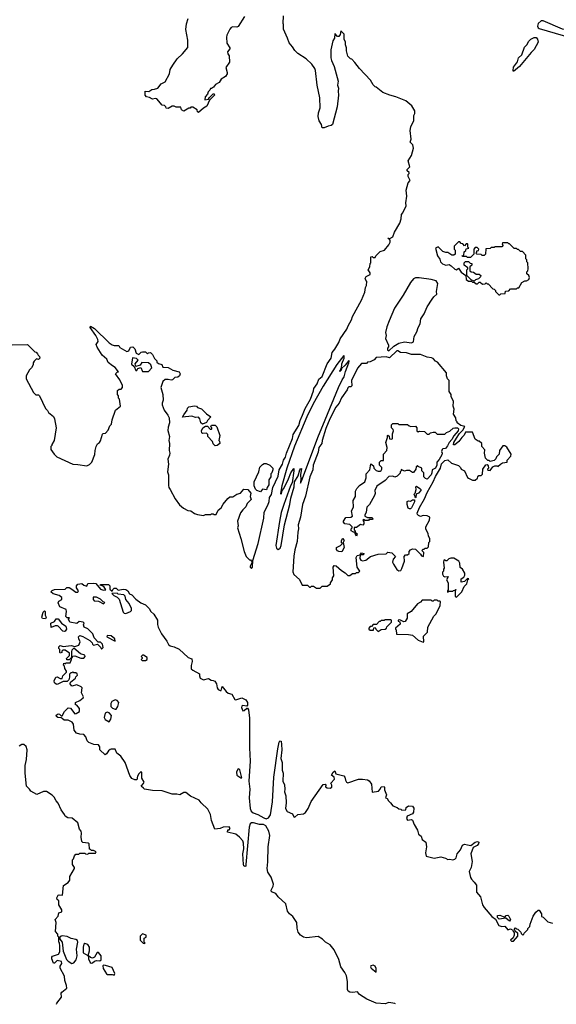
# Model space of a CAD drawing. Extents: x 2220520 to 2384350, y 721165 to 893491.
# Tile 51 of 256: x 2298252 to 2303720, y 751252 to 761282. Entities that reach past the tile are written whole.
import ezdxf

# ---------------------------------------------------------------- set-up
doc = ezdxf.new("R2010")
doc.units = 0

msp = doc.modelspace()

# ---------------------------------------------------------------- linework, layer by layer
at = {"layer": '0CON20XD'}
for points in [[(2300543, 761315), (2300478, 761212), (2300465, 761207), (2300425, 761210), (2300408, 761202), (2300394, 761186), (2300364, 761125), (2300361, 761105), (2300363, 761043), (2300392, 760995), (2300392, 760985), (2300371, 760955), (2300374, 760934), (2300387, 760915), (2300389, 760851), (2300351, 760795), (2300367, 760745), (2300365, 760730), (2300348, 760705), (2300305, 760678), (2300286, 760644), (2300247, 760623), (2300228, 760595), (2300205, 760580), (2300195, 760580), (2300190, 760565), (2300172, 760548), (2300167, 760523), (2300142, 760495), (2300140, 760465), (2300177, 760473), (2300185, 760490), (2300223, 760527), (2300235, 760528), (2300237, 760515), (2300187, 760463), (2300160, 760400), (2300125, 760380), (2300075, 760338), (2300063, 760343), (2300060, 760365), (2300015, 760390), (2299995, 760390), (2299988, 760382), (2299975, 760380), (2299925, 760352), (2299900, 760365), (2299895, 760390), (2299845, 760390), (2299825, 760400), (2299805, 760400), (2299765, 760378), (2299745, 760380), (2299740, 760395), (2299727, 760407), (2299705, 760412), (2299650, 760475), (2299635, 760480), (2299605, 760472), (2299575, 760491), (2299545, 760498), (2299532, 760515), (2299530, 760555), (2299568, 760552), (2299598, 760572), (2299625, 760574), (2299660, 760585), (2299695, 760628), (2299735, 760648), (2299778, 760732), (2299786, 760775), (2299812, 760818), (2299856, 760884), (2299911, 760935), (2299965, 761000), (2299966, 761075), (2299946, 761184), (2299951, 761239), (2299970, 761295)], [(2302024, 760514), (2301952, 760542), (2301886, 760596), (2301875, 760600), (2301855, 760620), (2301826, 760666), (2301714, 760784), (2301666, 760846), (2301635, 760880), (2301622, 760882), (2301595, 760910), (2301582, 760965), (2301582, 760995), (2301572, 761025), (2301572, 761055), (2301558, 761085), (2301558, 761135), (2301525, 761170), (2301517, 761133), (2301505, 761110), (2301492, 761112), (2301468, 761138), (2301462, 761138), (2301460, 761095), (2301443, 761067), (2301423, 760975), (2301423, 760895), (2301430, 760865), (2301456, 760806), (2301497, 760655), (2301492, 760615), (2301502, 760585), (2301498, 760555), (2301502, 760515), (2301487, 760395), (2301440, 760215), (2301427, 760203), (2301395, 760198), (2301355, 760180), (2301335, 760180), (2301328, 760215), (2301303, 760253), (2301293, 760295), (2301297, 760335), (2301313, 760385), (2301310, 760485), (2301282, 760615), (2301268, 760765), (2301258, 760785), (2301229, 760829), (2301170, 760885), (2301087, 760937), (2301055, 760968), (2301032, 761005), (2300998, 761045), (2300982, 761095), (2300942, 761185), (2300942, 761235), (2300938, 761245), (2300942, 761322)], [(2303875, 761100), (2303888, 761115), (2303882, 761132), (2303845, 761178), (2303785, 761187), (2303585, 761270), (2303565, 761271), (2303534, 761245), (2303528, 761215), (2303535, 761199), (2303545, 761193), (2303791, 761121), (2303845, 761100), (2303875, 761100)], [(2303285, 760753), (2303280, 760765), (2303285, 760798), (2303325, 760853), (2303334, 760895), (2303368, 760925), (2303396, 761004), (2303420, 761025), (2303441, 761065), (2303461, 761085), (2303495, 761102), (2303515, 761100), (2303528, 761085), (2303534, 761055), (2303495, 760977), (2303465, 760949), (2303346, 760805), (2303285, 760753)], [(2298175, 757970), (2298332, 757972), (2298405, 757900), (2298420, 757895), (2298435, 757880), (2298440, 757865), (2298455, 757850), (2298458, 757835), (2298445, 757822), (2298423, 757827), (2298398, 757805), (2298388, 757785), (2298388, 757765), (2298372, 757735), (2298352, 757715), (2298318, 757655), (2298318, 757625), (2298394, 757484), (2298415, 757460), (2298445, 757460), (2298455, 757450), (2298515, 757320), (2298535, 757300), (2298545, 757280), (2298595, 757240), (2298608, 757215), (2298622, 757125), (2298602, 756995), (2298580, 756955), (2298580, 756945), (2298570, 756935), (2298570, 756905), (2298602, 756855), (2298629, 756829), (2298795, 756753), (2298845, 756752), (2298935, 756738), (2298965, 756752), (2298986, 756774), (2299017, 756853), (2299020, 756895), (2299032, 756935), (2299045, 756960), (2299066, 756974), (2299077, 756993), (2299095, 757060), (2299103, 757067), (2299125, 757070), (2299155, 757100), (2299170, 757145), (2299187, 757163), (2299193, 757207), (2299230, 757305), (2299280, 757345), (2299270, 757415), (2299260, 757425), (2299258, 757452), (2299250, 757465), (2299250, 757505), (2299265, 757520), (2299285, 757520), (2299300, 757535), (2299300, 757555), (2299274, 757614), (2299230, 757675), (2299245, 757690), (2299260, 757695), (2299225, 757738), (2299198, 757755), (2299155, 757790), (2299140, 757825), (2299094, 757864), (2299042, 757945), (2299030, 757975), (2299050, 758005), (2299048, 758025), (2299027, 758065), (2298970, 758145), (2298975, 758160), (2299015, 758137), (2299165, 757990), (2299195, 757970), (2299215, 757962), (2299262, 757962), (2299273, 757943), (2299345, 757902), (2299365, 757910), (2299380, 757945), (2299405, 757948), (2299425, 757930), (2299440, 757885), (2299465, 757870), (2299490, 757895), (2299505, 757900), (2299535, 757900), (2299555, 757880), (2299565, 757890), (2299585, 757892), (2299605, 757872), (2299625, 757830), (2299648, 757808), (2299650, 757795), (2299665, 757780), (2299699, 757769), (2299712, 757742), (2299765, 757740), (2299813, 757713), (2299876, 757696), (2299888, 757675), (2299880, 757655), (2299865, 757640), (2299833, 757637), (2299810, 757615), (2299795, 757610), (2299765, 757618), (2299733, 757617), (2299710, 757595), (2299690, 757535), (2299712, 757465), (2299713, 757407), (2299704, 757376), (2299705, 757360), (2299724, 757304), (2299762, 757255), (2299776, 757226), (2299780, 757175), (2299765, 757130), (2299763, 757097), (2299778, 757035), (2299773, 756995), (2299780, 756965), (2299776, 756895), (2299781, 756865), (2299780, 756845), (2299761, 756805), (2299768, 756755), (2299758, 756675), (2299767, 756645), (2299767, 756537), (2299772, 756515), (2299787, 756497), (2299835, 756400), (2299881, 756341), (2299920, 756305), (2299965, 756282), (2299995, 756278), (2300033, 756253), (2300065, 756242), (2300125, 756232), (2300145, 756240), (2300195, 756240), (2300205, 756250), (2300225, 756250), (2300235, 756240), (2300255, 756240), (2300274, 756286), (2300305, 756308), (2300324, 756346), (2300374, 756406), (2300395, 756420), (2300425, 756423), (2300465, 756450), (2300501, 756459), (2300535, 756498), (2300576, 756496), (2300608, 756458), (2300602, 756425), (2300610, 756395), (2300570, 756355), (2300555, 756320), (2300525, 756290), (2300503, 756257), (2300472, 756175), (2300478, 756125), (2300472, 756105), (2300507, 755997), (2300538, 755865), (2300560, 755815), (2300595, 755780), (2300605, 755780), (2300620, 755755), (2300599, 755715), (2300600, 755705), (2300615, 755691), (2300626, 755704), (2300627, 755773), (2300681, 755945), (2300739, 756205), (2300744, 756266), (2300780, 756335), (2300793, 756375), (2300798, 756415), (2300817, 756445), (2300832, 756518), (2300885, 756633), (2300897, 756695), (2300930, 756755), (2300940, 756795), (2300960, 756825), (2300971, 756865), (2301032, 757015), (2301039, 757055), (2301095, 757149), (2301110, 757200), (2301134, 757255), (2301160, 757320), (2301216, 757415), (2301245, 757500), (2301248, 757525), (2301285, 757573), (2301301, 757619), (2301333, 757647), (2301385, 757775), (2301425, 757833), (2301437, 757893), (2301465, 757927), (2301505, 757994), (2301519, 758031), (2301585, 758130), (2301598, 758165), (2301634, 758225), (2301643, 758257), (2301735, 758426), (2301769, 758505), (2301776, 758554), (2301787, 758575), (2301788, 758615), (2301778, 758628), (2301774, 758646), (2301784, 758666), (2301822, 758688), (2301822, 758705), (2301802, 758735), (2301820, 758765), (2301822, 758798), (2301830, 758805), (2301832, 758868), (2301845, 758870), (2301855, 758860), (2301875, 758860), (2301880, 758875), (2301925, 758920), (2301968, 758935), (2302015, 758990), (2302029, 759015), (2302028, 759028), (2302025, 759038), (2302002, 759055), (2302025, 759052), (2302055, 759071), (2302073, 759117), (2302125, 759208), (2302139, 759255), (2302142, 759298), (2302158, 759315), (2302189, 759385), (2302187, 759415), (2302198, 759485), (2302191, 759545), (2302211, 759619), (2302230, 759645), (2302210, 759685), (2302210, 759705), (2302220, 759715), (2302220, 759725), (2302202, 759742), (2302200, 759755), (2302227, 759783), (2302212, 759845), (2302245, 759900), (2302264, 759975), (2302258, 760008), (2302230, 760035), (2302240, 760065), (2302230, 760155), (2302238, 760192), (2302268, 760255), (2302270, 760305), (2302280, 760325), (2302278, 760355), (2302248, 760405), (2302186, 760456), (2302085, 760498), (2302024, 760514)], [(2303145, 758480), (2303155, 758490), (2303198, 758492), (2303202, 758518), (2303235, 758520), (2303255, 758540), (2303315, 758540), (2303325, 758550), (2303338, 758552), (2303370, 758605), (2303398, 758622), (2303417, 758623), (2303440, 758635), (2303447, 758657), (2303440, 758675), (2303420, 758695), (2303420, 758715), (2303430, 758725), (2303432, 758745), (2303430, 758805), (2303420, 758815), (2303420, 758835), (2303410, 758845), (2303410, 758885), (2303375, 758920), (2303355, 758920), (2303335, 758940), (2303325, 758940), (2303315, 758950), (2303292, 758952), (2303245, 759000), (2303235, 759000), (2303225, 759010), (2303172, 759008), (2303170, 758995), (2303180, 758985), (2303165, 758970), (2303095, 758970), (2303087, 758963), (2303055, 758960), (2303045, 758950), (2303002, 758948), (2303000, 758895), (2302985, 758880), (2302965, 758880), (2302955, 758890), (2302912, 758892), (2302900, 758905), (2302910, 758915), (2302912, 758928), (2302928, 758932), (2302930, 758945), (2302915, 758960), (2302895, 758960), (2302880, 758945), (2302880, 758895), (2302845, 758860), (2302815, 758860), (2302805, 758870), (2302765, 758870), (2302760, 758875), (2302778, 758882), (2302783, 758917), (2302798, 758932), (2302802, 758948), (2302830, 758955), (2302820, 758965), (2302820, 758995), (2302815, 759000), (2302802, 758998), (2302785, 758980), (2302768, 758998), (2302752, 759002), (2302738, 759018), (2302722, 759018), (2302680, 758975), (2302680, 758945), (2302690, 758935), (2302690, 758895), (2302675, 758882), (2302655, 758882), (2302615, 758910), (2302595, 758910), (2302565, 758922), (2302517, 758967), (2302490, 758955), (2302510, 758875), (2302532, 758842), (2302540, 758815), (2302560, 758795), (2302595, 758780), (2302627, 758787), (2302650, 758775), (2302685, 758740), (2302703, 758733), (2302725, 758750), (2302751, 758711), (2302798, 758678), (2302802, 758635), (2302825, 758620), (2302855, 758620), (2302865, 758610), (2302885, 758610), (2302905, 758592), (2302917, 758593), (2302935, 758610), (2302945, 758610), (2302968, 758588), (2302995, 758590), (2303005, 758600), (2303015, 758590), (2303025, 758590), (2303072, 758542), (2303088, 758538), (2303100, 758525), (2303102, 758512), (2303135, 758480), (2303145, 758480)], [(2302885, 758620), (2302852, 758632), (2302810, 758675), (2302810, 758735), (2302820, 758745), (2302820, 758755), (2302783, 758783), (2302783, 758807), (2302795, 758820), (2302825, 758820), (2302842, 758802), (2302858, 758798), (2302858, 758782), (2302840, 758765), (2302840, 758725), (2302852, 758712), (2302875, 758710), (2302905, 758690), (2302935, 758690), (2302950, 758675), (2302948, 758662), (2302928, 758642), (2302898, 758632), (2302885, 758620)], [(2302015, 757910), (2302064, 757956), (2302115, 757988), (2302175, 758000), (2302245, 757991), (2302265, 758000), (2302271, 758055), (2302298, 758102), (2302312, 758148), (2302334, 758185), (2302339, 758235), (2302374, 758285), (2302404, 758356), (2302454, 758436), (2302471, 758459), (2302503, 758485), (2302501, 758515), (2302513, 758595), (2302495, 758621), (2302445, 758634), (2302324, 758654), (2302285, 758652), (2302265, 758644), (2302234, 758605), (2302160, 758475), (2302072, 758345), (2302016, 758214), (2301992, 758155), (2301979, 758095), (2301987, 758065), (2301981, 758035), (2302012, 757965), (2302012, 757948), (2302000, 757935), (2302000, 757915), (2302015, 757910)], [(2299565, 757700), (2299600, 757735), (2299588, 757765), (2299566, 757786), (2299495, 757790), (2299478, 757762), (2299435, 757750), (2299430, 757775), (2299460, 757815), (2299442, 757832), (2299402, 757838), (2299393, 757773), (2299418, 757748), (2299435, 757710), (2299445, 757710), (2299455, 757730), (2299485, 757740), (2299505, 757700), (2299565, 757700)], [(2300885, 755884), (2300905, 755898), (2300916, 755925), (2300951, 756135), (2301004, 756345), (2301014, 756407), (2301050, 756525), (2301053, 756575), (2301089, 756635), (2301108, 756695), (2301115, 756708), (2301125, 756710), (2301113, 756645), (2301118, 756602), (2301112, 756575), (2301115, 756560), (2301125, 756580), (2301290, 757025), (2301364, 757206), (2301500, 757535), (2301538, 757612), (2301560, 757645), (2301571, 757699), (2301607, 757785), (2301610, 757805), (2301605, 757810), (2301568, 757762), (2301530, 757730), (2301527, 757713), (2301515, 757700), (2301513, 757707), (2301520, 757710), (2301525, 757730), (2301530, 757730), (2301534, 757776), (2301557, 757833), (2301560, 757855), (2301555, 757860), (2301485, 757770), (2301345, 757548), (2301242, 757368), (2301179, 757235), (2301051, 756939), (2300975, 756713), (2300922, 756535), (2300910, 756455), (2300915, 756450), (2300928, 756485), (2300945, 756508), (2300992, 756605), (2301014, 756666), (2301045, 756710), (2301046, 756686), (2301030, 756565), (2301013, 756535), (2300944, 756345), (2300918, 756262), (2300899, 756169), (2300862, 755925), (2300868, 755898), (2300885, 755884)], [(2301315, 755490), (2301335, 755510), (2301385, 755510), (2301420, 755535), (2301420, 755545), (2301440, 755575), (2301440, 755595), (2301452, 755618), (2301448, 755705), (2301458, 755722), (2301478, 755718), (2301531, 755671), (2301568, 755648), (2301595, 755620), (2301615, 755620), (2301645, 755640), (2301675, 755640), (2301685, 755650), (2301705, 755650), (2301718, 755665), (2301690, 755705), (2301680, 755805), (2301690, 755825), (2301720, 755830), (2301735, 755850), (2301760, 755845), (2301755, 755830), (2301720, 755830), (2301718, 755795), (2301727, 755777), (2301745, 755768), (2301780, 755775), (2301828, 755812), (2301905, 755838), (2301985, 755842), (2302005, 755857), (2302045, 755850), (2302080, 755815), (2302058, 755785), (2302052, 755755), (2302060, 755735), (2302095, 755680), (2302115, 755668), (2302135, 755672), (2302145, 755690), (2302172, 755765), (2302170, 755815), (2302185, 755830), (2302205, 755830), (2302220, 755845), (2302220, 755865), (2302235, 755882), (2302255, 755892), (2302287, 755887), (2302338, 755838), (2302345, 755820), (2302368, 755812), (2302370, 755855), (2302350, 755875), (2302365, 755890), (2302375, 755890), (2302385, 755900), (2302405, 755900), (2302418, 755912), (2302420, 755955), (2302430, 755965), (2302430, 755995), (2302418, 756025), (2302416, 756045), (2302392, 756095), (2302392, 756115), (2302428, 756185), (2302430, 756215), (2302405, 756228), (2302365, 756230), (2302335, 756222), (2302315, 756230), (2302305, 756240), (2302303, 756255), (2302326, 756314), (2302378, 756402), (2302406, 756465), (2302467, 756573), (2302490, 756630), (2302539, 756715), (2302552, 756758), (2302585, 756792), (2302615, 756800), (2302653, 756763), (2302725, 756740), (2302745, 756720), (2302750, 756705), (2302786, 756686), (2302815, 756620), (2302825, 756610), (2302865, 756592), (2302895, 756592), (2302918, 756612), (2302920, 756625), (2302932, 756638), (2302955, 756640), (2302968, 756652), (2302970, 756705), (2303002, 756748), (2303015, 756750), (2303027, 756737), (2303030, 756715), (2303020, 756705), (2303022, 756692), (2303045, 756690), (2303073, 756727), (2303095, 756738), (2303117, 756737), (2303125, 756730), (2303150, 756755), (2303173, 756767), (2303220, 756775), (2303220, 756795), (2303258, 756835), (2303260, 756855), (2303216, 756926), (2303195, 756940), (2303175, 756940), (2303142, 756895), (2303138, 756855), (2303112, 756828), (2303103, 756807), (2303087, 756793), (2303045, 756780), (2303035, 756790), (2303022, 756792), (2303000, 756815), (2302990, 756865), (2302992, 756902), (2302960, 756935), (2302960, 756965), (2302935, 756990), (2302925, 756990), (2302895, 757010), (2302865, 757080), (2302795, 757080), (2302781, 757049), (2302758, 757025), (2302726, 756984), (2302685, 756952), (2302672, 756952), (2302677, 756975), (2302702, 757018), (2302734, 757066), (2302768, 757102), (2302788, 757138), (2302747, 757147), (2302710, 757175), (2302710, 757185), (2302700, 757195), (2302697, 757227), (2302673, 757263), (2302680, 757315), (2302670, 757345), (2302672, 757392), (2302650, 757445), (2302650, 757465), (2302630, 757495), (2302630, 757605), (2302613, 757623), (2302600, 757655), (2302600, 757685), (2302510, 757795), (2302490, 757805), (2302465, 757830), (2302447, 757837), (2302403, 757843), (2302335, 757870), (2302245, 757870), (2302195, 757888), (2302133, 757893), (2302105, 757910), (2302095, 757910), (2302022, 757838), (2301985, 757848), (2301885, 757840), (2301865, 757818), (2301825, 757798), (2301798, 757792), (2301785, 757780), (2301735, 757780), (2301695, 757734), (2301633, 757605), (2301638, 757552), (2301625, 757542), (2301605, 757542), (2301595, 757532), (2301588, 757512), (2301530, 757430), (2301509, 757375), (2301475, 757336), (2301414, 757216), (2301372, 757118), (2301333, 756995), (2301330, 756965), (2301301, 756925), (2301294, 756875), (2301244, 756745), (2301240, 756695), (2301208, 756625), (2301163, 756427), (2301133, 756345), (2301115, 756215), (2301090, 756135), (2301092, 756095), (2301085, 756060), (2301081, 755965), (2301055, 755880), (2301047, 755817), (2301035, 755658), (2301045, 755630), (2301105, 755580), (2301132, 755522), (2301185, 755520), (2301205, 755500), (2301215, 755500), (2301225, 755510), (2301245, 755510), (2301275, 755490), (2301315, 755490)], [(2300115, 757162), (2300098, 757175), (2300087, 757217), (2300075, 757232), (2300045, 757230), (2300005, 757243), (2299912, 757232), (2299923, 757257), (2299960, 757305), (2299962, 757325), (2299975, 757340), (2300035, 757350), (2300054, 757344), (2300065, 757332), (2300105, 757317), (2300155, 757268), (2300200, 757235), (2300165, 757200), (2300155, 757180), (2300115, 757162)], [(2300245, 756940), (2300225, 756960), (2300218, 756985), (2300170, 757035), (2300170, 757055), (2300155, 757070), (2300115, 757068), (2300108, 757075), (2300104, 757095), (2300117, 757123), (2300145, 757140), (2300165, 757140), (2300192, 757112), (2300205, 757110), (2300210, 757115), (2300210, 757125), (2300200, 757135), (2300205, 757150), (2300245, 757150), (2300260, 757135), (2300290, 757045), (2300280, 756995), (2300287, 756987), (2300290, 756965), (2300265, 756943), (2300245, 756940)], [(2301685, 756020), (2301670, 756045), (2301670, 756060), (2301655, 756060), (2301630, 756075), (2301630, 756095), (2301640, 756105), (2301640, 756115), (2301615, 756140), (2301565, 756148), (2301553, 756163), (2301552, 756175), (2301575, 756210), (2301626, 756214), (2301642, 756225), (2301632, 756278), (2301652, 756315), (2301650, 756385), (2301673, 756425), (2301675, 756480), (2301688, 756505), (2301715, 756538), (2301770, 756575), (2301782, 756615), (2301782, 756655), (2301820, 756695), (2301832, 756758), (2301858, 756738), (2301860, 756715), (2301885, 756690), (2301905, 756682), (2301927, 756683), (2301935, 756690), (2301942, 756705), (2301942, 756722), (2301920, 756745), (2301920, 756775), (2301935, 756790), (2301958, 756792), (2301960, 756855), (2301992, 756895), (2301998, 756925), (2301982, 756975), (2302000, 757025), (2302000, 757045), (2302005, 757050), (2302018, 757038), (2302022, 757012), (2302045, 757010), (2302050, 757015), (2302050, 757065), (2302060, 757095), (2302057, 757107), (2302040, 757125), (2302040, 757155), (2302055, 757170), (2302105, 757170), (2302115, 757160), (2302205, 757160), (2302220, 757145), (2302238, 757138), (2302285, 757140), (2302300, 757125), (2302300, 757095), (2302313, 757083), (2302325, 757090), (2302377, 757087), (2302405, 757060), (2302425, 757060), (2302438, 757072), (2302465, 757080), (2302485, 757080), (2302505, 757060), (2302585, 757060), (2302602, 757078), (2302635, 757090), (2302670, 757120), (2302685, 757126), (2302715, 757123), (2302723, 757115), (2302719, 757095), (2302675, 757043), (2302656, 757004), (2302629, 756975), (2302610, 756940), (2302590, 756915), (2302565, 756912), (2302558, 756905), (2302550, 756885), (2302558, 756865), (2302555, 756850), (2302528, 756802), (2302504, 756775), (2302503, 756745), (2302491, 756715), (2302454, 756696), (2302453, 756665), (2302446, 756645), (2302405, 756602), (2302387, 756607), (2302372, 756625), (2302370, 756665), (2302350, 756685), (2302350, 756715), (2302312, 756732), (2302305, 756740), (2302292, 756728), (2302290, 756705), (2302265, 756670), (2302255, 756670), (2302225, 756690), (2302195, 756690), (2302175, 756682), (2302140, 756700), (2302140, 756685), (2302130, 756675), (2302128, 756662), (2302098, 756632), (2302075, 756622), (2302055, 756632), (2302015, 756630), (2301975, 756588), (2301890, 756530), (2301871, 756485), (2301873, 756455), (2301867, 756435), (2301818, 756345), (2301790, 756315), (2301782, 756265), (2301768, 756235), (2301770, 756225), (2301795, 756212), (2301845, 756210), (2301850, 756195), (2301845, 756190), (2301815, 756190), (2301805, 756182), (2301772, 756182), (2301755, 756190), (2301750, 756185), (2301758, 756168), (2301758, 756145), (2301748, 756132), (2301725, 756140), (2301685, 756110), (2301662, 756108), (2301660, 756085), (2301670, 756075), (2301670, 756060), (2301690, 756045), (2301685, 756020)], [(2300705, 756472), (2300670, 756485), (2300655, 756500), (2300642, 756535), (2300642, 756575), (2300688, 756675), (2300700, 756725), (2300725, 756750), (2300745, 756760), (2300765, 756760), (2300800, 756745), (2300830, 756715), (2300830, 756695), (2300820, 756665), (2300810, 756655), (2300810, 756625), (2300790, 756595), (2300790, 756545), (2300773, 756517), (2300767, 756493), (2300725, 756498), (2300705, 756472)], [(2302285, 756410), (2302280, 756435), (2302270, 756445), (2302282, 756458), (2302292, 756495), (2302290, 756525), (2302295, 756530), (2302328, 756508), (2302340, 756495), (2302340, 756485), (2302315, 756458), (2302292, 756448), (2302290, 756415), (2302285, 756410)], [(2302225, 756298), (2302212, 756305), (2302200, 756345), (2302202, 756375), (2302215, 756380), (2302235, 756378), (2302255, 756390), (2302275, 756390), (2302275, 756370), (2302245, 756308), (2302235, 756300), (2302225, 756298)], [(2301535, 755860), (2301503, 755863), (2301492, 755872), (2301480, 755885), (2301480, 755905), (2301520, 755925), (2301540, 755945), (2301533, 755953), (2301532, 755975), (2301545, 756000), (2301560, 755975), (2301550, 755955), (2301560, 755905), (2301535, 755860)], [(2302705, 755400), (2302758, 755455), (2302782, 755508), (2302810, 755535), (2302820, 755575), (2302830, 755585), (2302815, 755590), (2302785, 755560), (2302752, 755552), (2302750, 755585), (2302778, 755602), (2302788, 755625), (2302788, 755645), (2302766, 755686), (2302742, 755702), (2302737, 755745), (2302727, 755765), (2302676, 755796), (2302645, 755798), (2302625, 755790), (2302605, 755770), (2302595, 755770), (2302585, 755780), (2302573, 755777), (2302570, 755755), (2302578, 755695), (2302570, 755685), (2302570, 755665), (2302560, 755655), (2302560, 755635), (2302570, 755615), (2302585, 755608), (2302615, 755610), (2302618, 755605), (2302600, 755575), (2302620, 755545), (2302620, 755475), (2302610, 755465), (2302612, 755452), (2302625, 755460), (2302665, 755460), (2302672, 755468), (2302690, 755470), (2302692, 755478), (2302698, 755478), (2302698, 755472), (2302690, 755470), (2302690, 755405), (2302705, 755400)], [(2302082, 751257), (2302075, 751261), (2302015, 751269), (2301975, 751258), (2301885, 751265), (2301790, 751305), (2301715, 751352), (2301695, 751379), (2301645, 751371), (2301615, 751374), (2301598, 751385), (2301592, 751402), (2301594, 751485), (2301581, 751541), (2301567, 751577), (2301526, 751635), (2301505, 751708), (2301457, 751807), (2301415, 751858), (2301368, 751885), (2301337, 751917), (2301295, 751944), (2301175, 751929), (2301145, 751937), (2301115, 751957), (2301090, 751985), (2301079, 752029), (2301076, 752085), (2301036, 752145), (2301002, 752172), (2300982, 752202), (2300963, 752275), (2300887, 752345), (2300861, 752381), (2300818, 752398), (2300814, 752415), (2300836, 752455), (2300838, 752475), (2300816, 752546), (2300779, 752599), (2300774, 752635), (2300782, 752702), (2300784, 752855), (2300802, 752972), (2300791, 753015), (2300760, 753070), (2300735, 753082), (2300695, 753082), (2300635, 753101), (2300615, 753102), (2300599, 753091), (2300589, 753055), (2300558, 752675), (2300555, 752660), (2300545, 752656), (2300535, 752663), (2300533, 752675), (2300526, 752785), (2300536, 752834), (2300534, 752894), (2300525, 752916), (2300492, 752955), (2300455, 752984), (2300370, 753005), (2300372, 753028), (2300385, 753030), (2300397, 753043), (2300385, 753060), (2300325, 753058), (2300295, 753042), (2300240, 753035), (2300205, 753124), (2300195, 753186), (2300170, 753240), (2300101, 753305), (2300082, 753332), (2299993, 753373), (2299945, 753408), (2299925, 753409), (2299885, 753387), (2299854, 753394), (2299805, 753392), (2299704, 753426), (2299605, 753429), (2299525, 753444), (2299512, 753452), (2299490, 753475), (2299515, 753500), (2299520, 753515), (2299498, 753555), (2299498, 753618), (2299485, 753620), (2299465, 753600), (2299453, 753577), (2299445, 753540), (2299425, 753538), (2299395, 753553), (2299375, 753582), (2299328, 753715), (2299281, 753781), (2299241, 753811), (2299225, 753850), (2299185, 753852), (2299173, 753847), (2299157, 753833), (2299138, 753802), (2299122, 753792), (2299070, 753845), (2299068, 753875), (2299056, 753896), (2299007, 753897), (2298955, 753920), (2298940, 753935), (2298927, 753977), (2298905, 754000), (2298864, 754004), (2298832, 754015), (2298808, 754045), (2298802, 754105), (2298788, 754125), (2298745, 754148), (2298705, 754148), (2298685, 754162), (2298675, 754170), (2298642, 754175), (2298628, 754185), (2298623, 754197), (2298645, 754210), (2298657, 754207), (2298675, 754190), (2298685, 754190), (2298708, 754235), (2298745, 754272), (2298769, 754269), (2298815, 754212), (2298827, 754213), (2298860, 754235), (2298860, 754265), (2298835, 754300), (2298822, 754302), (2298820, 754325), (2298865, 754348), (2298900, 754375), (2298902, 754385), (2298882, 754425), (2298890, 754475), (2298880, 754485), (2298835, 754508), (2298785, 754492), (2298768, 754515), (2298770, 754535), (2298820, 754575), (2298823, 754587), (2298840, 754605), (2298838, 754618), (2298825, 754630), (2298805, 754630), (2298795, 754640), (2298785, 754630), (2298772, 754628), (2298760, 754615), (2298760, 754585), (2298752, 754558), (2298735, 754540), (2298695, 754540), (2298635, 754510), (2298622, 754512), (2298608, 754528), (2298604, 754546), (2298620, 754585), (2298635, 754588), (2298665, 754570), (2298685, 754570), (2298692, 754598), (2298730, 754635), (2298730, 754645), (2298713, 754673), (2298710, 754695), (2298700, 754705), (2298702, 754728), (2298715, 754720), (2298725, 754730), (2298765, 754730), (2298780, 754765), (2298780, 754780), (2298775, 754780), (2298755, 754760), (2298732, 754762), (2298730, 754775), (2298760, 754805), (2298758, 754828), (2298715, 754860), (2298692, 754858), (2298682, 754848), (2298680, 754835), (2298665, 754830), (2298660, 754835), (2298660, 754865), (2298650, 754875), (2298650, 754895), (2298665, 754907), (2298695, 754898), (2298775, 754908), (2298815, 754898), (2298855, 754910), (2298868, 754945), (2298854, 754974), (2298852, 754995), (2298865, 755008), (2298895, 755000), (2298968, 754958), (2298992, 754935), (2298995, 754920), (2299005, 754912), (2299045, 754920), (2299080, 754885), (2299085, 754870), (2299102, 754888), (2299095, 754920), (2299075, 754940), (2299052, 754942), (2299010, 754985), (2298998, 755025), (2298968, 755058), (2298945, 755078), (2298908, 755095), (2298903, 755117), (2298910, 755135), (2298900, 755145), (2298858, 755152), (2298835, 755132), (2298764, 755144), (2298750, 755175), (2298758, 755188), (2298735, 755190), (2298723, 755203), (2298729, 755255), (2298724, 755274), (2298662, 755302), (2298643, 755343), (2298651, 755359), (2298680, 755375), (2298680, 755395), (2298655, 755418), (2298592, 755432), (2298570, 755455), (2298582, 755468), (2298605, 755478), (2298715, 755480), (2298733, 755497), (2298755, 755498), (2298785, 755482), (2298825, 755450), (2298845, 755450), (2298850, 755465), (2298832, 755495), (2298832, 755515), (2298845, 755532), (2298885, 755540), (2298905, 755520), (2298935, 755510), (2298945, 755540), (2299005, 755542), (2299028, 755538), (2299075, 755480), (2299105, 755470), (2299130, 755475), (2299108, 755508), (2299072, 755522), (2299075, 755530), (2299157, 755527), (2299170, 755515), (2299172, 755482), (2299195, 755460), (2299202, 755478), (2299215, 755490), (2299235, 755490), (2299255, 755470), (2299305, 755482), (2299335, 755477), (2299353, 755463), (2299372, 755432), (2299395, 755422), (2299435, 755380), (2299485, 755340), (2299535, 755322), (2299573, 755285), (2299587, 755255), (2299620, 755225), (2299656, 755166), (2299658, 755122), (2299663, 755095), (2299698, 755025), (2299751, 754951), (2299767, 754917), (2299785, 754902), (2299825, 754893), (2299878, 754868), (2299970, 754785), (2300005, 754770), (2300010, 754745), (2299998, 754702), (2300001, 754671), (2300015, 754656), (2300085, 754620), (2300083, 754597), (2300092, 754575), (2300125, 754558), (2300175, 754572), (2300203, 754553), (2300225, 754552), (2300240, 754545), (2300257, 754517), (2300263, 754475), (2300275, 754458), (2300295, 754448), (2300305, 754450), (2300315, 754490), (2300355, 754437), (2300375, 754423), (2300415, 754410), (2300446, 754356), (2300455, 754353), (2300515, 754374), (2300557, 754355), (2300575, 754328), (2300575, 754300), (2300565, 754290), (2300523, 754297), (2300515, 754290), (2300513, 754275), (2300525, 754240), (2300540, 754245), (2300565, 754270), (2300575, 754270), (2300585, 754250), (2300594, 754166), (2300595, 753865), (2300599, 753729), (2300588, 753525), (2300597, 753445), (2300591, 753355), (2300600, 753245), (2300611, 753221), (2300632, 753202), (2300680, 753185), (2300740, 753150), (2300765, 753142), (2300789, 753151), (2300808, 753182), (2300829, 753315), (2300843, 753565), (2300881, 753855), (2300895, 753922), (2300903, 753935), (2300915, 753932), (2300920, 753900), (2300922, 753845), (2300914, 753755), (2300926, 753716), (2300927, 753637), (2300937, 753605), (2300932, 753525), (2300949, 753489), (2300955, 753445), (2300950, 753415), (2300963, 753375), (2300967, 753305), (2300962, 753245), (2300977, 753217), (2301031, 753191), (2301045, 753163), (2301055, 753157), (2301085, 753187), (2301145, 753192), (2301165, 753205), (2301191, 753245), (2301221, 753319), (2301345, 753490), (2301366, 753496), (2301372, 753485), (2301368, 753468), (2301385, 753457), (2301415, 753453), (2301432, 753465), (2301433, 753485), (2301423, 753505), (2301460, 753545), (2301456, 753566), (2301428, 753585), (2301445, 753617), (2301465, 753630), (2301475, 753600), (2301555, 753579), (2301566, 753566), (2301571, 753535), (2301582, 753515), (2301595, 753508), (2301704, 753546), (2301745, 753546), (2301795, 753538), (2301815, 753528), (2301838, 753495), (2301843, 753413), (2301907, 753423), (2301927, 753443), (2301935, 753468), (2301965, 753470), (2301970, 753465), (2301968, 753435), (2301990, 753385), (2301980, 753355), (2301998, 753348), (2302010, 753325), (2302032, 753305), (2302055, 753272), (2302097, 753257), (2302115, 753242), (2302135, 753240), (2302145, 753230), (2302188, 753232), (2302192, 753258), (2302215, 753272), (2302255, 753270), (2302269, 753249), (2302265, 753210), (2302255, 753192), (2302201, 753169), (2302194, 753144), (2302205, 753128), (2302245, 753133), (2302255, 753128), (2302271, 753085), (2302306, 753025), (2302316, 752986), (2302343, 752963), (2302355, 752932), (2302391, 752905), (2302396, 752855), (2302389, 752795), (2302395, 752762), (2302475, 752741), (2302545, 752753), (2302592, 752742), (2302615, 752728), (2302635, 752730), (2302665, 752723), (2302685, 752729), (2302701, 752745), (2302711, 752785), (2302744, 752825), (2302765, 752872), (2302786, 752884), (2302815, 752876)], [(2299335, 755232), (2299380, 755255), (2299390, 755265), (2299390, 755285), (2299367, 755335), (2299333, 755375), (2299328, 755408), (2299312, 755422), (2299255, 755430), (2299245, 755440), (2299192, 755438), (2299210, 755415), (2299245, 755400), (2299265, 755380), (2299306, 755246), (2299316, 755236), (2299335, 755232)], [(2299105, 755332), (2299120, 755345), (2299102, 755352), (2299075, 755378), (2299035, 755398), (2299002, 755398), (2299000, 755375), (2299012, 755362), (2299055, 755360), (2299105, 755332)], [(2302365, 754940), (2302370, 754945), (2302368, 755002), (2302408, 755042), (2302412, 755095), (2302472, 755205), (2302495, 755230), (2302538, 755315), (2302540, 755355), (2302535, 755360), (2302515, 755360), (2302505, 755370), (2302475, 755370), (2302465, 755360), (2302455, 755360), (2302445, 755370), (2302355, 755370), (2302335, 755350), (2302305, 755332), (2302240, 755255), (2302202, 755228), (2302200, 755185), (2302179, 755151), (2302165, 755148), (2302125, 755170), (2302110, 755165), (2302110, 755155), (2302127, 755147), (2302130, 755125), (2302080, 755085), (2302080, 755075), (2302090, 755065), (2302092, 755022), (2302215, 755020), (2302255, 755012), (2302313, 754963), (2302365, 754940)], [(2298515, 755180), (2298483, 755183), (2298478, 755195), (2298492, 755245), (2298505, 755260), (2298510, 755255), (2298510, 755215), (2298522, 755195), (2298515, 755180)], [(2298705, 755048), (2298692, 755052), (2298645, 755103), (2298636, 755106), (2298614, 755106), (2298572, 755092), (2298570, 755135), (2298605, 755152), (2298622, 755178), (2298645, 755178), (2298678, 755135), (2298722, 755105), (2298730, 755075), (2298715, 755052), (2298705, 755048)], [(2301905, 755050), (2301935, 755070), (2301978, 755072), (2301990, 755085), (2301992, 755098), (2302040, 755145), (2302040, 755165), (2302035, 755170), (2301975, 755170), (2301965, 755160), (2301935, 755160), (2301925, 755150), (2301915, 755150), (2301888, 755122), (2301855, 755120), (2301838, 755102), (2301825, 755100), (2301810, 755085), (2301810, 755075), (2301822, 755062), (2301858, 755062), (2301862, 755088), (2301875, 755090), (2301882, 755072), (2301905, 755050)], [(2299225, 754950), (2299222, 754975), (2299185, 755007), (2299142, 755008), (2299140, 754995), (2299225, 754950)], [(2298905, 754778), (2298920, 754795), (2298915, 754810), (2298872, 754822), (2298805, 754880), (2298785, 754860), (2298780, 754845), (2298780, 754780), (2298790, 754785), (2298792, 754798), (2298815, 754802), (2298875, 754778), (2298905, 754778)], [(2299535, 754753), (2299550, 754765), (2299550, 754785), (2299515, 754810), (2299502, 754808), (2299490, 754795), (2299500, 754785), (2299500, 754775), (2299490, 754765), (2299500, 754755), (2299535, 754753)], [(2299225, 754258), (2299235, 754260), (2299253, 754285), (2299262, 754325), (2299245, 754348), (2299225, 754352), (2299192, 754335), (2299182, 754315), (2299182, 754285), (2299198, 754268), (2299225, 754258)], [(2299165, 754130), (2299182, 754155), (2299188, 754195), (2299165, 754220), (2299145, 754228), (2299123, 754217), (2299112, 754175), (2299124, 754154), (2299165, 754130)], [(2298628, 751252), (2298630, 751265), (2298677, 751323), (2298676, 751365), (2298681, 751375), (2298731, 751415), (2298730, 751445), (2298713, 751495), (2298707, 751537), (2298665, 751620), (2298665, 751640), (2298682, 751668), (2298678, 751688), (2298635, 751698), (2298605, 751670), (2298595, 751670), (2298578, 751715), (2298578, 751732), (2298587, 751743), (2298646, 751764), (2298660, 751785), (2298662, 751845), (2298657, 751877), (2298650, 751885), (2298650, 751935), (2298640, 751945), (2298640, 751965), (2298618, 751995), (2298622, 752085), (2298613, 752115), (2298645, 752150), (2298650, 752185), (2298680, 752195), (2298680, 752215), (2298650, 752265), (2298650, 752305), (2298635, 752320), (2298630, 752335), (2298645, 752362), (2298655, 752368), (2298688, 752362), (2298698, 752462), (2298745, 752492), (2298762, 752515), (2298763, 752555), (2298810, 752635), (2298810, 752645), (2298790, 752675), (2298790, 752725), (2298800, 752735), (2298810, 752765), (2298825, 752780), (2298855, 752780), (2298865, 752790), (2298915, 752790), (2298923, 752783), (2298945, 752782), (2298955, 752790), (2299025, 752790), (2299030, 752805), (2299005, 752820), (2298985, 752820), (2298975, 752830), (2298962, 752832), (2298960, 752885), (2298950, 752895), (2298895, 752900), (2298885, 752910), (2298878, 752955), (2298882, 752995), (2298878, 753015), (2298863, 753035), (2298845, 753100), (2298787, 753147), (2298743, 753153), (2298715, 753170), (2298710, 753185), (2298673, 753233), (2298645, 753300), (2298622, 753325), (2298603, 753363), (2298583, 753383), (2298525, 753418), (2298495, 753418), (2298425, 753388), (2298364, 753424), (2298353, 753443), (2298323, 753473), (2298309, 753605), (2298307, 753683), (2298320, 753745), (2298328, 753845), (2298317, 753877), (2298295, 753900), (2298275, 753900), (2298245, 753880)], [(2300505, 753558), (2300515, 753560), (2300495, 753640), (2300485, 753650), (2300475, 753648), (2300460, 753615), (2300464, 753585), (2300505, 753558)], [(2302815, 752876), (2302851, 752869), (2302892, 752905), (2302919, 752909), (2302932, 752902), (2302929, 752885), (2302915, 752869), (2302872, 752848), (2302848, 752785), (2302863, 752705), (2302854, 752645), (2302834, 752605), (2302847, 752545), (2302856, 752525), (2302885, 752495), (2302906, 752465), (2302906, 752395), (2302949, 752345), (2302968, 752265), (2302985, 752237), (2303064, 752145), (2303100, 752120), (2303136, 752055), (2303165, 752046), (2303195, 752049), (2303225, 752012), (2303255, 752022), (2303278, 752008), (2303280, 751995), (2303292, 751982), (2303291, 751955), (2303282, 751928), (2303252, 751905), (2303265, 751894), (2303285, 751894), (2303328, 751945), (2303328, 751978), (2303302, 751992), (2303300, 752005), (2303290, 752015), (2303305, 752030), (2303315, 752020), (2303328, 752018), (2303358, 751988), (2303362, 751972), (2303375, 751960), (2303388, 751962), (2303392, 751978), (2303430, 752015), (2303430, 752025), (2303450, 752045), (2303453, 752067), (2303485, 752150), (2303511, 752189), (2303535, 752210), (2303545, 752210), (2303570, 752175), (2303570, 752145), (2303585, 752140), (2303633, 752093), (2303683, 752077)], [(2303245, 752098), (2303205, 752130), (2303138, 752118), (2303120, 752135), (2303120, 752155), (2303145, 752160), (2303195, 752140), (2303210, 752155), (2303225, 752160), (2303238, 752148), (2303253, 752115), (2303245, 752098)], [(2298785, 751668), (2298805, 751673), (2298826, 751704), (2298839, 751745), (2298832, 751815), (2298843, 751885), (2298841, 751901), (2298825, 751913), (2298775, 751921), (2298735, 751941), (2298685, 751950), (2298673, 751947), (2298660, 751935), (2298660, 751915), (2298686, 751885), (2298694, 751794), (2298728, 751708), (2298745, 751690), (2298785, 751668)], [(2299525, 751872), (2299530, 751875), (2299520, 751885), (2299520, 751925), (2299540, 751935), (2299540, 751955), (2299505, 751968), (2299480, 751945), (2299480, 751905), (2299510, 751875), (2299525, 751872)], [(2298950, 751750), (2298963, 751797), (2298962, 751835), (2298945, 751860), (2298915, 751870), (2298906, 751864), (2298899, 751835), (2298898, 751775), (2298945, 751750), (2298950, 751750)], [(2298981, 751671), (2298995, 751673), (2299015, 751690), (2299035, 751697), (2299067, 751693), (2299082, 751705), (2299083, 751745), (2299055, 751780), (2299042, 751778), (2299015, 751732), (2298995, 751722), (2298975, 751730), (2298950, 751750), (2298953, 751715), (2298969, 751679), (2298981, 751671)], [(2299215, 751548), (2299222, 751565), (2299195, 751628), (2299126, 751646), (2299105, 751650), (2299100, 751645), (2299104, 751615), (2299135, 751562), (2299147, 751557), (2299195, 751557), (2299215, 751548)], [(2301885, 751580), (2301884, 751616), (2301875, 751640), (2301855, 751650), (2301832, 751645), (2301827, 751635), (2301835, 751619), (2301885, 751580)]]:
    msp.add_lwpolyline(points, dxfattribs=at)

doc.saveas('drawing.dxf')
